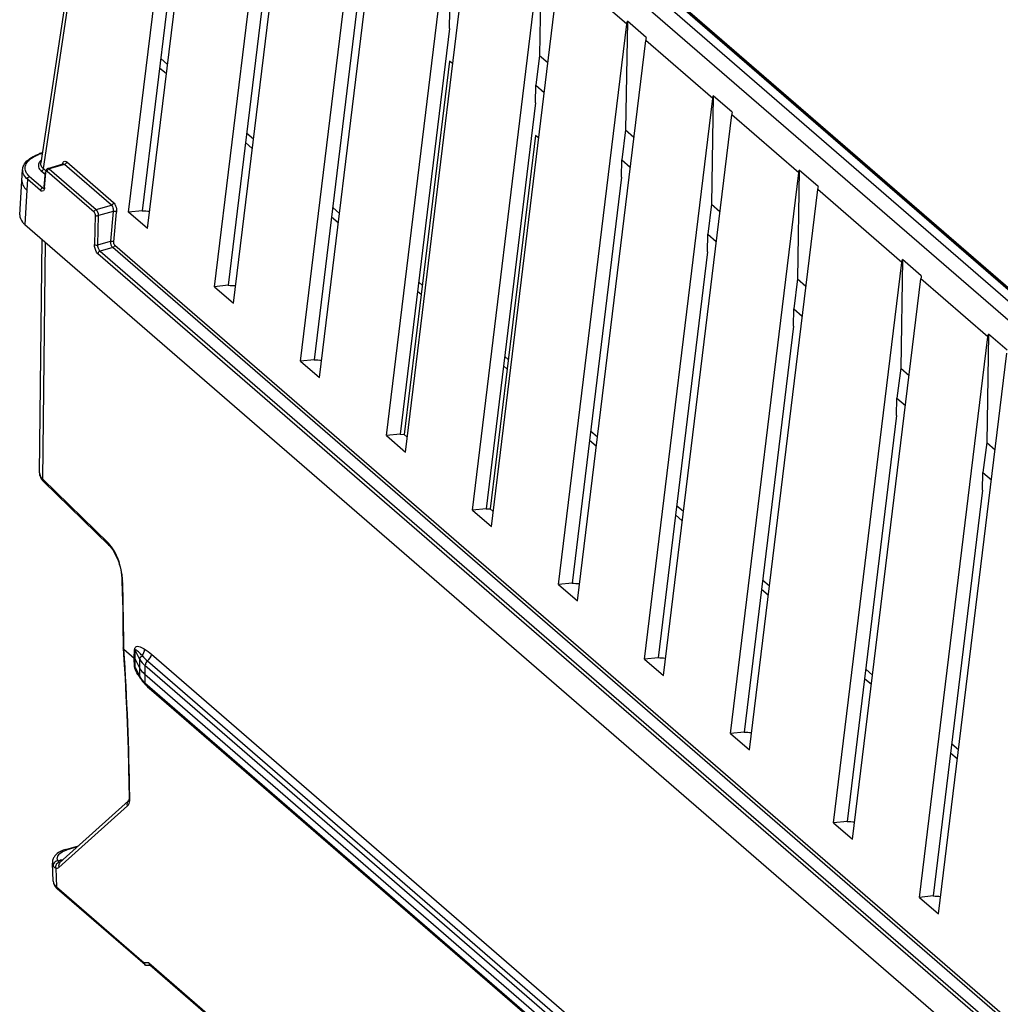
# Model space of a CAD drawing. Header units: inches. Extents: x 0 to 117, y 0 to 83.
# Tile 41 of 62: x 96 to 100, y 24 to 28. Entities that reach past the tile are written whole.
import ezdxf

# ---------------------------------------------------------------- set-up
doc = ezdxf.new("R2010")
doc.units = ezdxf.units.IN
doc.header["$LTSCALE"] = 6.431102
doc.header["$MEASUREMENT"] = 0
doc.layers.get('0').update_dxf_attribs({"linetype": 'CONTINUOUS'})

msp = doc.modelspace()

# ---------------------------------------------------------------- linework, layer by layer
at = {"color": 7, "linetype": 'CONTINUOUS'}
for p, q in [((102.953, 24.1523), (96.488, 29.7511)), ((96.4227, 29.7323), (102.8877, 24.1334)), ((96.3449, 29.6758), (95.9983, 27.3724)), ((96.0085, 27.3498), (96.3551, 29.6531)), ((96.3498, 27.175), (96.6235, 29.4206)), ((96.4256, 27.1094), (96.6993, 29.355)), ((96.6943, 26.8767), (96.968, 29.1223)), ((96.7701, 26.811), (97.0438, 29.0566)), ((96.6024, 28.8066), (96.4045, 27.1806)), ((97.0388, 26.5783), (97.3125, 28.8239)), ((97.1146, 26.5127), (97.3883, 28.7583)), ((97.3833, 26.28), (97.657, 28.5256)), ((96.9469, 28.5083), (96.749, 26.8822)), ((97.4591, 26.2143), (97.7328, 28.46)), ((97.2914, 28.21), (97.0935, 26.5839)), ((97.7278, 25.9816), (98.0015, 28.2273)), ((98.0037, 28.2384), (97.9966, 27.8035)), ((97.8036, 25.916), (98.0773, 28.1616)), ((98.346, 27.9289), (98.0773, 28.1616)), ((98.4131, 28.13), (102.9016, 24.2428)), ((102.9044, 24.2425), (98.4158, 28.1297)), ((102.9109, 24.2415), (98.4223, 28.1287)), ((97.6358, 27.9117), (97.6371, 27.9819)), ((98.0723, 25.6833), (98.346, 27.9289)), ((98.3482, 27.94), (98.3411, 27.5052)), ((98.4235, 27.8748), (98.3482, 27.94)), ((97.6358, 27.9116), (97.438, 26.2856)), ((98.1481, 25.6177), (98.4218, 27.8633)), ((98.6905, 27.6306), (98.4218, 27.8633)), ((96.4787, 27.7904), (96.5058, 27.7669)), ((97.6357, 27.7808), (97.4534, 26.2851)), ((97.6486, 27.7696), (97.6357, 27.7808)), ((97.9966, 27.8035), (97.9816, 27.6836)), ((97.9966, 27.8035), (98.0301, 27.7745)), ((96.5011, 27.729), (96.4741, 27.7524)), ((97.9803, 27.6133), (97.9816, 27.6836)), ((97.9816, 27.6836), (98.0155, 27.6543)), ((97.9803, 27.6133), (97.7824, 25.9872)), ((98.4168, 25.385), (98.6905, 27.6306)), ((98.6927, 27.6417), (98.6856, 27.2069)), ((98.7679, 27.5765), (98.6927, 27.6417)), ((98.4926, 25.3193), (98.7663, 27.565)), ((99.035, 27.3323), (98.7663, 27.565)), ((98.3411, 27.5052), (98.3261, 27.3853)), ((98.3411, 27.5052), (98.3746, 27.4762)), ((96.8456, 27.4306), (96.8186, 27.4541)), ((96.8232, 27.492), (96.8503, 27.4686)), ((97.9802, 27.4825), (97.7979, 25.9867)), ((97.9931, 27.4712), (97.9802, 27.4825)), ((95.9963, 27.4112), (95.9997, 27.4122)), ((95.9973, 27.4101), (95.9963, 27.4112)), ((96.0024, 27.4117), (96, 27.411)), ((96.1018, 27.3765), (96.2898, 27.2136)), ((98.3248, 27.315), (98.3261, 27.3853)), ((98.3261, 27.3853), (98.3599, 27.356)), ((95.9142, 27.1651), (95.9253, 27.3456)), ((96.016, 27.3261), (96, 27.3399)), ((96.0085, 27.3498), (96.0184, 27.3413)), ((96.0118, 27.2764), (96.0169, 27.3372)), ((96.0192, 27.3403), (96.0199, 27.3391)), ((96.2115, 27.1755), (96.0235, 27.3383)), ((96.0265, 27.3507), (96.0873, 27.3683)), ((96.0933, 27.3666), (96.032, 27.3489)), ((96.032, 27.3489), (96.22, 27.186)), ((96.0916, 27.3678), (96.0933, 27.3666)), ((96.2814, 27.2037), (96.0933, 27.3666)), ((99.0371, 27.3434), (99.0301, 26.9085)), ((99.1124, 27.2782), (99.0371, 27.3434)), ((95.9446, 27.3072), (95.9424, 27.2635)), ((95.9971, 27.2618), (95.9446, 27.3072)), ((95.9531, 27.3178), (96.0056, 27.2723)), ((96.0131, 27.2736), (96.0182, 27.3344)), ((98.3248, 27.315), (98.1269, 25.6889)), ((98.7613, 25.0866), (99.035, 27.3323)), ((95.9424, 27.2635), (95.9338, 27.1259)), ((95.9368, 27.2688), (95.9424, 27.2635)), ((95.9997, 27.26), (95.9971, 27.2618)), ((96.0056, 27.2723), (96.0124, 27.2743)), ((96.0073, 27.2711), (96.0056, 27.2723)), ((98.837, 25.021), (99.1108, 27.2666)), ((99.4483, 26.9743), (99.1108, 27.2666)), ((96.22, 27.186), (96.2814, 27.2037)), ((96.2881, 27.1782), (96.2295, 27.1613)), ((96.2881, 27.1782), (96.2773, 27.0585)), ((96.4045, 27.1806), (96.3498, 27.175)), ((97.1677, 27.1937), (97.1948, 27.1703)), ((98.6856, 27.2069), (98.6706, 27.087)), ((98.6856, 27.2069), (98.7191, 27.1779)), ((96.216, 27.1631), (96.2135, 27.0458)), ((96.227, 27.044), (96.2295, 27.1613)), ((96.2907, 27.0561), (96.3015, 27.1758)), ((96.4256, 27.1094), (96.3498, 27.175)), ((97.1901, 27.1323), (97.1631, 27.1557)), ((95.9338, 27.1259), (102.4733, 21.4625)), ((95.9933, 26.1315), (96.0035, 27.0656)), ((96.227, 27.044), (96.2773, 27.0585)), ((98.6693, 27.0167), (98.6706, 27.0869)), ((98.6706, 27.0869), (98.7044, 27.0576)), ((96.006, 26.1058), (96.0163, 27.0545)), ((96.2861, 27.0336), (96.2355, 27.019)), ((102.1736, 21.9348), (96.2861, 27.0336)), ((96.2946, 27.0435), (102.1748, 21.951)), ((102.1556, 21.8741), (96.227, 27.0084)), ((96.2355, 27.019), (102.1641, 21.8847)), ((98.6693, 27.0166), (98.4714, 25.3906)), ((99.4505, 26.9854), (99.4435, 26.5505)), ((99.5258, 26.9202), (99.4505, 26.9854)), ((99.1746, 24.7286), (99.4483, 26.9743)), ((99.0301, 26.9085), (99.0151, 26.7886)), ((99.0301, 26.9085), (99.0636, 26.8795)), ((99.2504, 24.663), (99.5241, 26.9086)), ((99.7928, 26.6759), (99.5241, 26.9086)), ((96.749, 26.8822), (96.6943, 26.8767)), ((96.6943, 26.8767), (96.7701, 26.811)), ((97.5122, 26.8954), (97.5263, 26.8831)), ((97.5217, 26.8452), (97.5075, 26.8574)), ((99.0138, 26.7183), (99.0151, 26.7886)), ((99.0151, 26.7886), (99.0489, 26.7593)), ((99.0138, 26.7183), (98.8159, 25.0922)), ((99.5191, 24.4303), (99.7928, 26.6759)), ((99.795, 26.687), (99.7879, 26.2522)), ((99.8703, 26.6218), (99.795, 26.687)), ((97.8567, 26.597), (97.8708, 26.5848)), ((99.5949, 24.3647), (99.8686, 26.6103)), ((97.0935, 26.5839), (97.0388, 26.5783)), ((97.0388, 26.5783), (97.1146, 26.5127)), ((97.8661, 26.5468), (97.852, 26.5591)), ((99.4435, 26.5505), (99.4284, 26.4306)), ((99.4435, 26.5505), (99.477, 26.5215)), ((99.4271, 26.3603), (99.4285, 26.4306)), ((99.4285, 26.4306), (99.4623, 26.4013)), ((99.4272, 26.3603), (99.2293, 24.7342)), ((97.438, 26.2856), (97.3833, 26.28)), ((97.3833, 26.28), (97.4591, 26.2143)), ((97.4376, 26.2858), (97.4534, 26.2851)), ((97.4663, 26.2738), (97.4534, 26.2851)), ((98.2011, 26.2987), (98.2282, 26.2753)), ((98.2236, 26.2373), (98.1965, 26.2607)), ((99.7879, 26.2522), (99.7729, 26.1323)), ((99.7879, 26.2522), (99.8214, 26.2232)), ((99.7716, 26.062), (99.773, 26.1323)), ((99.773, 26.1323), (99.8068, 26.103)), ((96.0054, 26.1003), (96.0093, 26.0962)), ((96.2688, 25.8494), (96.006, 26.1058)), ((96.0093, 26.0962), (96.2721, 25.8398)), ((99.7717, 26.062), (99.5738, 24.4359)), ((98.5456, 26.0004), (98.5727, 25.9769)), ((97.7824, 25.9872), (97.7278, 25.9816)), ((97.7278, 25.9816), (97.8036, 25.916)), ((97.7821, 25.9875), (97.7979, 25.9867)), ((97.8108, 25.9755), (97.7979, 25.9867)), ((98.5681, 25.9389), (98.541, 25.9624)), ((96.2751, 25.8427), (96.2688, 25.8494)), ((96.2722, 25.8398), (96.2762, 25.8355)), ((96.2762, 25.8355), (96.2813, 25.8294)), ((96.3234, 25.7008), (96.3247, 25.6539)), ((98.1269, 25.6889), (98.0723, 25.6833)), ((98.0723, 25.6833), (98.1481, 25.6177)), ((98.8901, 25.702), (98.9172, 25.6786)), ((96.3247, 25.6539), (96.3262, 25.5832)), ((98.9126, 25.6406), (98.8855, 25.6641)), ((96.3262, 25.5832), (96.3274, 25.5128)), ((96.3274, 25.5128), (96.3282, 25.4426)), ((96.3282, 25.4426), (96.3283, 25.4295)), ((96.3283, 25.4293), (96.3283, 25.4295)), ((96.331, 25.4251), (96.3309, 25.4293)), ((96.331, 25.4251), (96.3726, 25.389)), ((96.3726, 25.389), (96.3735, 25.4238)), ((96.3756, 25.3853), (96.3765, 25.4201)), ((96.3952, 25.3838), (96.3765, 25.4201)), ((96.441, 25.4045), (102.2078, 20.4103)), ((96.3737, 25.3547), (96.3726, 25.389)), ((96.3767, 25.351), (96.3756, 25.3853)), ((96.3943, 25.349), (96.3756, 25.3853)), ((96.3943, 25.349), (96.3952, 25.3838)), ((96.4256, 25.3773), (102.1924, 20.3831)), ((98.4714, 25.3906), (98.4168, 25.385)), ((98.4168, 25.385), (98.4926, 25.3193)), ((96.3767, 25.351), (96.3953, 25.3148)), ((96.3969, 25.3087), (96.3813, 25.339)), ((96.3953, 25.3148), (96.3943, 25.349)), ((96.4153, 25.3591), (96.4144, 25.3243)), ((96.4144, 25.3243), (96.4155, 25.29)), ((96.4144, 25.3243), (102.1812, 20.3301)), ((102.1821, 20.365), (96.4153, 25.3591)), ((99.3035, 25.344), (99.3306, 25.3206)), ((96.3972, 25.3124), (96.3979, 25.3136)), ((96.4155, 25.29), (102.1823, 20.2958)), ((99.3259, 25.2826), (99.2989, 25.3061)), ((102.1865, 20.2864), (96.4197, 25.2806)), ((102.2082, 20.2654), (96.4414, 25.2596)), ((98.8159, 25.0922), (98.7613, 25.0866)), ((98.7613, 25.0866), (98.837, 25.021)), ((99.6704, 24.9843), (99.6434, 25.0077)), ((99.648, 25.0457), (99.6751, 25.0223)), ((96.3498, 24.8175), (96.0749, 24.5702)), ((96.3546, 24.8287), (96.3546, 24.8339)), ((96.071, 24.5501), (96.3458, 24.7973)), ((99.2293, 24.7342), (99.1746, 24.7286)), ((99.1746, 24.7286), (99.2504, 24.663)), ((96.0981, 24.6225), (96.1495, 24.6373)), ((96.144, 24.6324), (96.1035, 24.6207)), ((96.0668, 24.5769), (96.076, 24.5795)), ((96.0728, 24.5727), (96.0717, 24.5738)), ((96.048, 24.4949), (96.0446, 24.5679)), ((96.0567, 24.5493), (96.0583, 24.5494)), ((96.0581, 24.5475), (96.0605, 24.4721)), ((96.0739, 24.5719), (96.0728, 24.5727)), ((96.0605, 24.4721), (96.4118, 24.1679)), ((96.416, 24.1599), (96.0642, 24.4645)), ((99.5738, 24.4359), (99.5191, 24.4303)), ((99.5191, 24.4303), (99.5949, 24.3647)), ((96.4309, 24.1677), (96.4118, 24.1679)), ((96.415, 24.1647), (96.4155, 24.1661)), ((96.4198, 24.1573), (96.4176, 24.1579)), ((96.423, 24.1571), (96.4198, 24.1573)), ((96.4382, 24.1571), (96.423, 24.1572)), ((96.4309, 24.1677), (102.2907, 19.093)), ((96.4341, 24.1645), (96.4347, 24.1659)), ((96.4351, 24.1597), (102.2914, 19.0881))]:
    msp.add_line(p, q, dxfattribs=at)
for points in [[(96.0118, 27.2764), (96.0118, 27.2759), (96.0114, 27.2735), (96.0109, 27.2717), (96.0107, 27.271)], [(95.9933, 26.1316), (95.9937, 26.1255), (95.9951, 26.1189), (95.9975, 26.1124), (96.001, 26.1062), (96.0054, 26.1003)], [(96.2813, 25.8294), (96.2863, 25.8223), (96.2913, 25.8144)], [(96.2913, 25.8144), (96.2962, 25.8056), (96.3007, 25.7962), (96.305, 25.7863), (96.309, 25.7758), (96.3125, 25.765), (96.3156, 25.754), (96.3182, 25.7428), (96.3203, 25.7317)], [(96.3203, 25.7317), (96.3219, 25.7206), (96.323, 25.7097), (96.3234, 25.7008)], [(96.3283, 25.4292), (96.3314, 25.3802), (96.3355, 25.3081), (96.3392, 25.2363), (96.3424, 25.1649), (96.3452, 25.0939), (96.3476, 25.0232), (96.3496, 24.9529), (96.3512, 24.8829), (96.352, 24.8339)], [(96.3765, 25.4201), (96.3763, 25.4205), (96.376, 25.4209), (96.3758, 25.4213), (96.3755, 25.4218), (96.3751, 25.4222), (96.3748, 25.4226), (96.3744, 25.423), (96.374, 25.4234), (96.3735, 25.4238)], [(96.3756, 25.3853), (96.3754, 25.3857), (96.3751, 25.3862), (96.3749, 25.3866), (96.3745, 25.387), (96.3742, 25.3874), (96.3738, 25.3878), (96.3735, 25.3882), (96.373, 25.3886), (96.3726, 25.389)], [(96.3767, 25.351), (96.3765, 25.3514), (96.3762, 25.3519), (96.376, 25.3523), (96.3756, 25.3527), (96.3753, 25.3531), (96.3749, 25.3535), (96.3746, 25.3539), (96.3741, 25.3543), (96.3737, 25.3547)], [(96.3508, 24.8207), (96.3502, 24.8189), (96.3496, 24.8175), (96.3494, 24.8171)], [(96.352, 24.8339), (96.3519, 24.8286), (96.3515, 24.8246), (96.3509, 24.8213), (96.3508, 24.8207)]]:
    msp.add_lwpolyline(points, dxfattribs=at)
for centre, radius, start, end in [((96.0449, 27.2485), 0.1685, 110.0721, 114.7545), ((96.0534, 27.2255), 0.193, 106.0386, 110.0954), ((96.0581, 27.2214), 0.1966, 107.0176, 110.0321), ((96.0627, 27.2065), 0.2122, 106.3959, 107.0492), ((95.9619, 27.3434), 0.0367, 176.8431, 192.0074), ((95.9594, 27.3003), 0.0368, 176.5112, 183.4803), ((95.9352, 27.2955), 0.0122, 207.1934, 212.4338), ((96.9692, 36.7395), 9.5753, 266.61721, 266.79671), ((97.3137, 36.4412), 9.5753, 266.61721, 266.79671), ((97.6582, 36.1428), 9.5753, 266.61721, 266.79671), ((96.0203, 26.1312), 0.027, 179.3943, 190.0517), ((96.0668, 25.6876), 0.2594, 5.2643, 8.4808), ((96.0965, 25.6902), 0.2297, 1.6707, 5.2866), ((82.9794, 25.3164), 13.352, 1.50245, 1.63304), ((98.6916, 35.2478), 9.5753, 266.61721, 266.79671), ((83.2523, 25.323), 13.079, 0.57871, 1.50522), ((83.5217, 25.3263), 12.8097, 0.46069, 0.57592), ((84.2433, 24.6465), 12.1127, 0.88622, 3.68517), ((99.0361, 34.9495), 9.5753, 266.61721, 266.79671), ((96.3939, 25.3555), 0.0202, 182.0411, 185.4157), ((96.5548, 25.4273), 0.1978, 211.6382, 212.976), ((96.4521, 25.3787), 0.065, 207.194, 210.0764), ((96.4887, 25.4101), 0.1135, 227.7744, 229.1125), ((96.5806, 25.4443), 0.2286, 213.0077, 215.4645), ((96.6294, 25.4789), 0.2885, 215.4473, 216.7281), ((96.4533, 25.3445), 0.0652, 207.1559, 210.0347), ((96.4848, 25.3701), 0.1059, 224.993, 229.1601), ((96.4925, 25.3652), 0.1116, 224.7609, 226.985), ((96.4972, 25.3701), 0.1184, 226.9849, 229.1175), ((96.418, 25.2589), 0.0234, 1.7768, 9.475), ((99.3806, 34.6512), 9.5753, 266.61721, 266.79671), ((96.2625, 24.8273), 0.0922, 357.8745, 0.8829), ((99.794, 34.2932), 9.5753, 266.61721, 266.79671), ((96.1327, 24.5023), 0.1251, 106.0316, 111.3136), ((96.1343, 24.5138), 0.1112, 106.0819, 108.4562), ((96.0896, 24.5679), 0.0453, 155.9113, 157.8823), ((96.0903, 24.5676), 0.0461, 148.4979, 155.8999), ((96.0701, 24.5538), 0.0233, 107.0052, 115.8583), ((96.0698, 24.5548), 0.0223, 97.7552, 107.0001), ((96.0446, 24.1264), 0.4542, 85.7635, 86.04), ((96.0975, 24.6318), 0.0566, 247.5977, 254.8327), ((96.0426, 24.1002), 0.4805, 85.4631, 85.7632), ((96.0393, 24.0586), 0.5222, 85.0363, 85.4609), ((96.0818, 24.5696), 0.0373, 177.624, 182.8569), ((96.0636, 24.5573), 0.0158, 171.5925, 182.4689), ((96.0794, 24.5516), 0.0222, 145.5673, 154.3947), ((96.1035, 24.51), 0.0601, 224.7844, 229.1662), ((100.1385, 33.9948), 9.5753, 266.61721, 266.79671)]:
    msp.add_arc(centre, radius, start, end, dxfattribs=at)
for centre, major_axis, ratio, start_param, end_param in [((98.4501, 27.9084), (0.0236, 0.0832), 0.213614, -4.237612, -4.080521), ((98.7945, 27.6101), (0.0236, 0.0832), 0.213614, -4.237612, -4.080521), ((95.9969, 27.4025), (0.00654, 0.00739), 0.802627, 0.901424, 1.580478), ((99.139, 27.3117), (0.0236, 0.0832), 0.213614, -4.237612, -4.080521), ((99.5524, 26.9537), (0.0236, 0.0832), 0.213614, -4.237612, -4.080521)]:
    msp.add_ellipse(centre, major_axis=major_axis, ratio=ratio, start_param=start_param, end_param=end_param, dxfattribs=at)
for points in [[(98.346, 27.9289), (98.3464, 27.9327), (98.3472, 27.9364), (98.3482, 27.94)], [(98.6905, 27.6306), (98.6909, 27.6343), (98.6917, 27.6381), (98.6927, 27.6417)], [(95.9358, 27.3586), (95.9375, 27.3662), (95.9417, 27.3732), (95.9468, 27.379)], [(95.9468, 27.379), (95.9509, 27.3837), (95.9558, 27.3877), (95.9609, 27.3912)], [(95.9609, 27.3912), (95.97, 27.3975), (95.9803, 27.4023), (95.9907, 27.4061)], [(96, 27.3838), (95.9962, 27.3805), (95.9928, 27.3766), (95.9907, 27.3721)], [(96.1018, 27.3765), (96.1013, 27.3722), (96.0975, 27.3678), (96.0933, 27.3666)], [(95.9376, 27.3141), (95.9322, 27.3203), (95.9277, 27.3278), (95.9261, 27.3358)], [(95.938, 27.3376), (95.9352, 27.3441), (95.9344, 27.3517), (95.9358, 27.3586)], [(95.9531, 27.3178), (95.9469, 27.3233), (95.9413, 27.3299), (95.938, 27.3376)], [(95.9907, 27.3721), (95.9884, 27.3674), (95.9877, 27.3617), (95.9889, 27.3567)], [(95.9889, 27.3567), (95.9905, 27.3502), (95.995, 27.3443), (96, 27.3399)], [(96.0011, 27.3585), (95.9988, 27.3625), (95.9976, 27.3675), (95.9982, 27.3721)], [(96.0085, 27.3498), (96.008, 27.3455), (96.0042, 27.3411), (96, 27.3399)], [(96.0085, 27.3498), (96.0056, 27.3523), (96.003, 27.3552), (96.0011, 27.3585)], [(96.0265, 27.3507), (96.0224, 27.3496), (96.0173, 27.3441), (96.0192, 27.3403)], [(96.0235, 27.3383), (96.0238, 27.3428), (96.0277, 27.3476), (96.032, 27.3489)], [(99.035, 27.3323), (99.0354, 27.336), (99.0362, 27.3397), (99.0371, 27.3434)], [(95.9446, 27.3072), (95.9422, 27.3094), (95.9398, 27.3117), (95.9376, 27.3141)], [(95.9446, 27.3072), (95.9449, 27.3117), (95.9488, 27.3165), (95.9532, 27.3177)], [(95.9244, 27.2889), (95.9268, 27.2814), (95.9314, 27.2745), (95.9368, 27.2688)], [(95.9971, 27.2618), (95.9973, 27.2663), (96.0013, 27.2711), (96.0056, 27.2723)], [(96.2115, 27.1755), (96.2118, 27.18), (96.2157, 27.1848), (96.22, 27.186)], [(96.2295, 27.1613), (96.2294, 27.1701), (96.2267, 27.1803), (96.22, 27.186)], [(96.2814, 27.2037), (96.2855, 27.2049), (96.2893, 27.2093), (96.2898, 27.2136)], [(96.2854, 27.1978), (96.2882, 27.1918), (96.2891, 27.1847), (96.2881, 27.1782)], [(96.3015, 27.1758), (96.2979, 27.1785), (96.2926, 27.1789), (96.2881, 27.1782)], [(96.2898, 27.2136), (96.2936, 27.2103), (96.2961, 27.2056), (96.2979, 27.2009)], [(96.2979, 27.2009), (96.301, 27.193), (96.3023, 27.1842), (96.3015, 27.1758)], [(96.2115, 27.1755), (96.2149, 27.1726), (96.2161, 27.1675), (96.216, 27.1631)], [(96.216, 27.1631), (96.2188, 27.1609), (96.2241, 27.1593), (96.2265, 27.1618)], [(96.2773, 27.0585), (96.277, 27.0497), (96.2795, 27.0394), (96.2861, 27.0336)], [(96.2773, 27.0585), (96.2818, 27.0593), (96.2871, 27.0589), (96.2907, 27.0561)], [(96.2135, 27.0458), (96.2171, 27.043), (96.2226, 27.043), (96.227, 27.044)], [(96.2355, 27.019), (96.2289, 27.0247), (96.2266, 27.0352), (96.227, 27.044)], [(96.2946, 27.0435), (96.2941, 27.0392), (96.2903, 27.0348), (96.2861, 27.0336)], [(96.2946, 27.0435), (96.2912, 27.0464), (96.2903, 27.0517), (96.2907, 27.0561)], [(96.2355, 27.019), (96.2312, 27.0177), (96.2272, 27.0129), (96.227, 27.0084)], [(99.4483, 26.9743), (99.4488, 26.978), (99.4495, 26.9817), (99.4505, 26.9854)], [(99.7928, 26.6759), (99.7933, 26.6797), (99.794, 26.6834), (99.795, 26.687)], [(96.0012, 26.1109), (95.9976, 26.1154), (95.9947, 26.1208), (95.9937, 26.1265)], [(96.006, 26.1058), (96.0058, 26.1025), (96.0068, 26.0986), (96.0093, 26.0962)], [(96.2721, 25.8398), (96.2697, 25.8422), (96.2686, 25.8461), (96.2688, 25.8494)], [(96.2971, 25.8093), (96.291, 25.8212), (96.2838, 25.8326), (96.2751, 25.8427)], [(96.3234, 25.7259), (96.3191, 25.7547), (96.3104, 25.7834), (96.2971, 25.8093)], [(96.4037, 25.3987), (96.4101, 25.4054), (96.4141, 25.4155), (96.4134, 25.4247)], [(96.4134, 25.4247), (96.4234, 25.4192), (96.4324, 25.412), (96.441, 25.4045)], [(96.4256, 25.3773), (96.434, 25.3834), (96.4407, 25.3941), (96.441, 25.4045)], [(96.3952, 25.3838), (96.4, 25.3744), (96.4073, 25.3661), (96.4153, 25.3591)], [(96.4037, 25.3987), (96.4106, 25.3912), (96.4179, 25.384), (96.4256, 25.3773)], [(96.4256, 25.3773), (96.421, 25.374), (96.4144, 25.3662), (96.4182, 25.362)], [(96.3864, 25.3236), (96.3817, 25.3313), (96.3772, 25.3394), (96.3748, 25.3481)], [(96.3813, 25.3391), (96.3793, 25.3428), (96.3771, 25.3468), (96.3767, 25.351)], [(96.3958, 25.3462), (96.4002, 25.3386), (96.406, 25.3319), (96.4124, 25.3261)], [(96.4099, 25.2953), (96.4049, 25.3002), (96.4004, 25.3058), (96.3969, 25.3119)], [(96.3969, 25.3087), (96.3986, 25.3054), (96.4006, 25.3022), (96.4027, 25.2991)], [(96.4027, 25.2991), (96.4059, 25.2946), (96.4094, 25.2904), (96.4133, 25.2866)], [(96.4155, 25.29), (96.4156, 25.2865), (96.4162, 25.2816), (96.4195, 25.2802)], [(96.4414, 25.2596), (96.4334, 25.2665), (96.4258, 25.2738), (96.4187, 25.2815)], [(96.3458, 24.7973), (96.3432, 24.8036), (96.3446, 24.8128), (96.3497, 24.8173)], [(96.0775, 24.6144), (96.0746, 24.6129), (96.0718, 24.6113), (96.069, 24.6095)], [(96.0872, 24.6188), (96.0839, 24.6175), (96.0807, 24.616), (96.0775, 24.6144)], [(96.0783, 24.6092), (96.0846, 24.6137), (96.0918, 24.6169), (96.0991, 24.6193)], [(96.0476, 24.585), (96.0459, 24.5806), (96.0447, 24.5759), (96.0446, 24.5712)], [(96.0599, 24.5748), (96.0541, 24.572), (96.049, 24.5659), (96.048, 24.5596)], [(96.069, 24.6095), (96.062, 24.6049), (96.0554, 24.5989), (96.051, 24.5917)], [(96.0446, 24.5678), (96.0448, 24.5639), (96.046, 24.56), (96.0479, 24.5566)], [(96.0594, 24.5612), (96.0575, 24.557), (96.0567, 24.5521), (96.0576, 24.5476)], [(96.0581, 24.5475), (96.0623, 24.5462), (96.0678, 24.5472), (96.071, 24.5501)], [(96.0716, 24.5719), (96.0674, 24.5707), (96.0636, 24.5677), (96.0611, 24.5641)], [(96.0749, 24.5702), (96.0713, 24.5669), (96.0693, 24.5615), (96.0695, 24.5567)], [(96.048, 24.4949), (96.0484, 24.4849), (96.0538, 24.4748), (96.0609, 24.4676)], [(96.048, 24.4949), (96.0484, 24.486), (96.0543, 24.4774), (96.0611, 24.4716)]]:
    msp.add_open_spline(points, degree=3, dxfattribs=at)
for points, knots in [([(95.9253, 27.3454), (95.9256, 27.3511), (95.9324, 27.3766), (95.9562, 27.3931), (95.9743, 27.4015)], [0, 0, 0, 0, 0.223053, 1, 1, 1, 1]), ([(96.0001, 27.4107), (96.0005, 27.4108), (96.0015, 27.4109), (96.0024, 27.4104), (96.0028, 27.4101)], [0, 0, 0, 0, 0.458715, 1, 1, 1, 1]), ([(96.0847, 27.3675), (96.0857, 27.3713), (96.0881, 27.3788), (96.0965, 27.3797), (96.099, 27.3784)], [0, 0, 0, 0, 0.576222, 1, 1, 1, 1]), ([(96.099, 27.3784), (96.0995, 27.3781), (96.1005, 27.3775), (96.1014, 27.3768), (96.1018, 27.3765)], [0, 0, 0, 0, 0.483353, 1, 1, 1, 1]), ([(96.0182, 27.3344), (96.0178, 27.3348), (96.0172, 27.3356), (96.0172, 27.3367), (96.0172, 27.3372)], [0, 0, 0, 0, 0.520735, 1, 1, 1, 1]), ([(96.0182, 27.3344), (96.0183, 27.3359), (96.0191, 27.3392), (96.0227, 27.3391), (96.0235, 27.3383)], [0, 0, 0, 0, 0.574092, 1, 1, 1, 1]), ([(96.032, 27.3489), (96.0312, 27.3496), (96.0295, 27.3508), (96.0274, 27.351), (96.0265, 27.3507)], [0, 0, 0, 0, 0.555356, 1, 1, 1, 1]), ([(96.0873, 27.3683), (96.088, 27.3685), (96.0895, 27.3686), (96.0909, 27.3681), (96.0916, 27.3678)], [0, 0, 0, 0, 0.487222, 1, 1, 1, 1]), ([(95.9227, 27.2981), (95.9228, 27.2967), (95.9229, 27.294), (95.9238, 27.2912), (95.9244, 27.29)], [0, 0, 0, 0, 0.492026, 1, 1, 1, 1]), ([(96.0131, 27.2736), (96.0127, 27.2692), (96.0119, 27.2601), (96.0023, 27.2585), (95.9997, 27.26)], [0, 0, 0, 0, 0.599042, 1, 1, 1, 1]), ([(96.0113, 27.2705), (96.0107, 27.2703), (96.0092, 27.2702), (96.0079, 27.2708), (96.0073, 27.2711)], [0, 0, 0, 0, 0.474544, 1, 1, 1, 1]), ([(96.0122, 27.2764), (96.0121, 27.2759), (96.0121, 27.2749), (96.0127, 27.274), (96.0131, 27.2736)], [0, 0, 0, 0, 0.479121, 1, 1, 1, 1]), ([(96.2814, 27.2037), (96.2822, 27.203), (96.2837, 27.2011), (96.2849, 27.199), (96.2854, 27.1978)], [0, 0, 0, 0, 0.457517, 1, 1, 1, 1]), ([(95.9142, 27.1651), (95.9135, 27.1545), (95.9201, 27.1391), (95.9306, 27.1287), (95.9338, 27.1259)], [0, 0, 0, 0, 0.713227, 1, 1, 1, 1]), ([(96.227, 27.0084), (96.2249, 27.0103), (96.2167, 27.0212), (96.2133, 27.0352), (96.2135, 27.0458)], [0, 0, 0, 0, 0.210843, 1, 1, 1, 1]), ([(96.006, 26.1058), (96.0051, 26.1066), (96.0035, 26.1083), (96.002, 26.11), (96.0012, 26.1109)], [0, 0, 0, 0, 0.509189, 1, 1, 1, 1]), ([(96.3234, 25.7008), (96.3234, 25.7001), (96.324, 25.6985), (96.3253, 25.6974), (96.326, 25.6969)], [0, 0, 0, 0, 0.433872, 1, 1, 1, 1]), ([(96.331, 25.4251), (96.3302, 25.4257), (96.329, 25.4269), (96.3284, 25.4285), (96.3283, 25.4293)], [0, 0, 0, 0, 0.551344, 1, 1, 1, 1]), ([(96.4134, 25.4247), (96.4064, 25.4285), (96.3961, 25.4331), (96.3794, 25.4362), (96.3737, 25.4279), (96.3735, 25.4238)], [0, 0, 0, 0, 0.511566, 0.73446, 1, 1, 1, 1]), ([(96.4037, 25.3987), (96.3992, 25.4037), (96.3948, 25.409), (96.3774, 25.425), (96.3765, 25.4201)], [0, 0, 0, 0, 0.574767, 1, 1, 1, 1]), ([(96.3952, 25.3838), (96.3953, 25.3876), (96.3965, 25.3941), (96.402, 25.3958), (96.4036, 25.396)], [0, 0, 0, 0, 0.711379, 1, 1, 1, 1]), ([(96.3748, 25.3481), (96.3746, 25.349), (96.3742, 25.3508), (96.3739, 25.3527), (96.3738, 25.3535)], [0, 0, 0, 0, 0.515918, 1, 1, 1, 1]), ([(96.3966, 25.3087), (96.3965, 25.3092), (96.3965, 25.3106), (96.3969, 25.3118), (96.3972, 25.3124)], [0, 0, 0, 0, 0.459498, 1, 1, 1, 1]), ([(96.3458, 24.7973), (96.3472, 24.7985), (96.353, 24.8062), (96.3543, 24.8162), (96.3546, 24.8239)], [0, 0, 0, 0, 0.196288, 1, 1, 1, 1]), ([(96.352, 24.8339), (96.352, 24.833), (96.3526, 24.831), (96.3538, 24.8294), (96.3546, 24.8287)], [0, 0, 0, 0, 0.455736, 1, 1, 1, 1]), ([(96.0981, 24.6225), (96.099, 24.6227), (96.101, 24.6225), (96.1027, 24.6214), (96.1035, 24.6207)], [0, 0, 0, 0, 0.441875, 1, 1, 1, 1]), ([(96.0642, 24.5854), (96.0637, 24.592), (96.0687, 24.6017), (96.076, 24.6076), (96.0783, 24.6092)], [0, 0, 0, 0, 0.702309, 1, 1, 1, 1]), ([(96.0668, 24.5769), (96.0661, 24.5782), (96.0649, 24.581), (96.0643, 24.5839), (96.0642, 24.5854)], [0, 0, 0, 0, 0.510791, 1, 1, 1, 1]), ([(96.0716, 24.5719), (96.0705, 24.5723), (96.0684, 24.5736), (96.0672, 24.5757), (96.0668, 24.5769)], [0, 0, 0, 0, 0.490681, 1, 1, 1, 1]), ([(96.076, 24.5795), (96.0769, 24.5788), (96.0786, 24.5776), (96.0806, 24.5765), (96.0815, 24.5761)], [0, 0, 0, 0, 0.522214, 1, 1, 1, 1]), ([(96.0479, 24.5566), (96.0484, 24.5557), (96.0493, 24.5539), (96.0506, 24.5522), (96.0513, 24.5515)], [0, 0, 0, 0, 0.50771, 1, 1, 1, 1]), ([(96.0513, 24.5515), (96.052, 24.5508), (96.0536, 24.5496), (96.0556, 24.5492), (96.0567, 24.5493)], [0, 0, 0, 0, 0.478205, 1, 1, 1, 1]), ([(96.0695, 24.5567), (96.0696, 24.5556), (96.0699, 24.5533), (96.0706, 24.5512), (96.071, 24.5501)], [0, 0, 0, 0, 0.497762, 1, 1, 1, 1]), ([(96.0763, 24.5711), (96.0759, 24.5711), (96.0751, 24.5713), (96.0743, 24.5716), (96.0739, 24.5719)], [0, 0, 0, 0, 0.459736, 1, 1, 1, 1]), ([(96.0611, 24.4716), (96.0612, 24.4702), (96.0616, 24.4675), (96.0628, 24.465), (96.0637, 24.464)], [0, 0, 0, 0, 0.510043, 1, 1, 1, 1]), ([(96.4155, 24.1593), (96.415, 24.1599), (96.4142, 24.1618), (96.4146, 24.1637), (96.415, 24.1647)], [0, 0, 0, 0, 0.431638, 1, 1, 1, 1]), ([(96.4176, 24.1579), (96.4172, 24.158), (96.4164, 24.1584), (96.4158, 24.159), (96.4155, 24.1593)], [0, 0, 0, 0, 0.513041, 1, 1, 1, 1]), ([(96.4346, 24.1592), (96.4341, 24.1598), (96.4333, 24.1616), (96.4338, 24.1635), (96.4341, 24.1645)], [0, 0, 0, 0, 0.431559, 1, 1, 1, 1])]:
    msp.add_open_spline(points, degree=3, knots=knots, dxfattribs=at)

doc.saveas('drawing.dxf')
